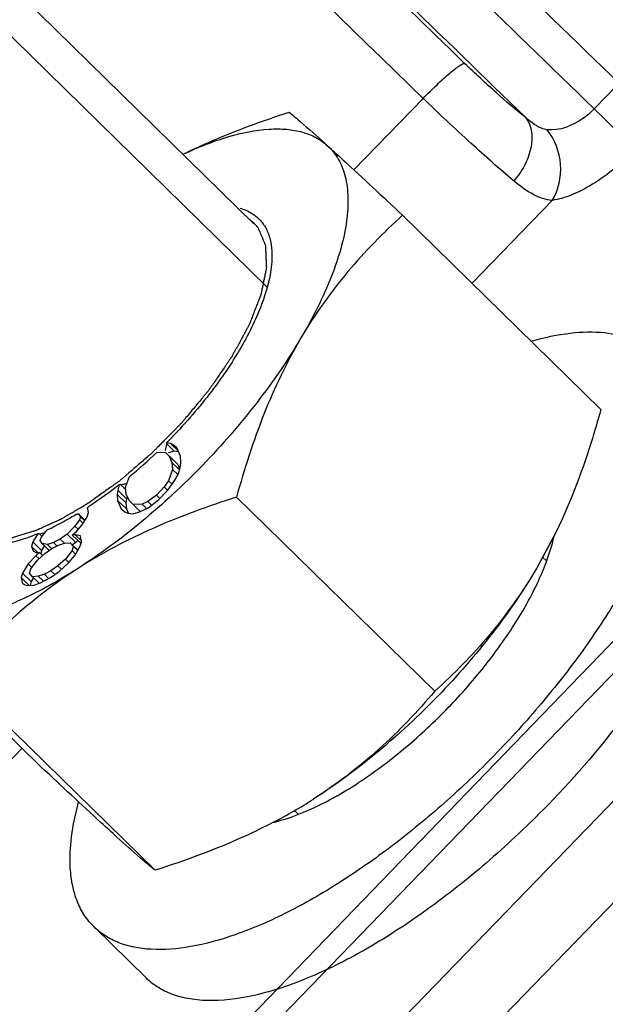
# Model space of a CAD drawing. Header units: millimetres. Extents: x 17 to 597, y 16 to 406.
# Tile 29 of 65: x 108 to 117, y 105 to 120. Entities that reach past the tile are written whole.
import ezdxf

# ---------------------------------------------------------------- set-up
doc = ezdxf.new("R2010")
doc.units = ezdxf.units.MM
doc.header["$LTSCALE"] = 32.67
doc.layers.get('0').update_dxf_attribs({"linetype": 'CONTINUOUS'})
for name, color, linetype in [('AXES', 7, 'CONTINUOUS'), ('ROUNDS', 7, 'CONTINUOUS'), ('SURFS', 7, 'CONTINUOUS')]:
    doc.layers.add(name, color=color, linetype=linetype)

msp = doc.modelspace()

# ---------------------------------------------------------------- linework, layer by layer
at = {"color": 7, "linetype": 'Continuous'}
for p, q in [((111.331474, 116.973156), (104.086633, 124.073902)), ((116.528602, 114.191702), (113.561843, 117.099455)), ((110.085108, 113.683124), (110.0262, 113.692061)), ((110.0262, 113.692061), (110.030235, 113.676232)), ((110.030235, 113.676232), (110.141914, 113.566774)), ((110.127722, 113.663844), (110.085108, 113.683124)), ((110.085108, 113.683124), (110.20467, 113.56594)), ((110.182322, 113.617116), (110.127722, 113.663844)), ((110.127722, 113.663844), (110.178929, 113.613655)), ((109.880587, 113.549571), (110.004547, 113.554385)), ((110.004547, 113.554385), (110.134595, 113.426924)), ((110.004547, 113.554385), (110.06514, 113.493934)), ((110.141914, 113.566774), (110.05003, 113.542271)), ((110.208733, 113.556637), (110.141914, 113.566774)), ((110.236259, 113.493602), (110.182322, 113.617116)), ((110.06514, 113.493934), (110.195188, 113.366473)), ((110.06514, 113.493934), (110.107091, 113.397868)), ((110.107091, 113.397868), (110.118414, 113.293633)), ((110.107091, 113.397868), (110.221111, 113.286115)), ((110.134595, 113.426924), (110.195188, 113.366473)), ((110.195188, 113.366473), (110.224502, 113.299344)), ((110.234933, 113.340029), (110.241589, 113.403091)), ((110.241589, 113.403091), (110.236259, 113.493602)), ((110.118414, 113.293633), (110.055831, 113.123724)), ((110.118414, 113.293633), (110.196792, 113.216814)), ((110.153708, 113.134503), (110.209634, 113.24135)), ((110.209634, 113.24135), (110.234933, 113.340029)), ((109.413306, 113.028985), (109.470985, 113.185582)), ((110.055831, 113.123724), (109.993912, 113.030601)), ((110.048512, 112.983874), (110.153708, 113.134503)), ((110.055831, 113.123724), (110.109467, 113.071155)), ((109.296787, 112.98259), (109.290131, 112.919527)), ((109.317134, 113.061957), (109.296787, 112.98259)), ((109.296787, 112.98259), (109.426835, 112.855129)), ((109.340454, 113.063265), (109.317134, 113.061957)), ((109.340454, 113.063265), (109.417819, 112.987438)), ((109.424629, 112.924751), (109.413306, 113.028985)), ((109.46658, 112.828684), (109.424629, 112.924751)), ((109.993912, 113.030601), (109.87673, 112.907419)), ((109.906695, 112.8388), (110.048512, 112.983874)), ((109.993912, 113.030601), (110.045119, 112.980412)), ((109.290131, 112.919527), (109.295461, 112.829016)), ((109.290131, 112.919527), (109.420179, 112.792066)), ((109.295461, 112.829016), (109.425508, 112.701555)), ((109.295461, 112.829016), (109.349397, 112.705502)), ((109.426835, 112.855129), (109.420179, 112.792066)), ((109.420179, 112.792066), (109.425508, 112.701555)), ((109.437265, 112.895814), (109.426835, 112.855129)), ((109.527172, 112.768233), (109.46658, 112.828684)), ((109.747562, 112.811684), (109.66167, 112.773457)), ((109.87673, 112.907419), (109.747562, 112.811684)), ((109.747562, 112.811684), (109.801769, 112.758555)), ((109.752891, 112.721174), (109.906695, 112.8388)), ((109.87673, 112.907419), (109.926316, 112.858819)), ((114.041373, 109.971442), (111.074614, 112.879195)), ((108.692356, 112.629981), (108.708208, 112.626792)), ((108.708208, 112.626792), (108.806945, 112.530018)), ((108.708208, 112.626792), (108.737643, 112.584975)), ((108.840594, 112.582207), (108.860168, 112.650056)), ((108.853179, 112.730416), (108.845925, 112.725723)), ((108.860168, 112.650056), (108.845925, 112.725723)), ((108.859729, 112.734666), (108.853179, 112.730416)), ((108.859787, 112.73515), (108.853212, 112.730678)), ((109.349397, 112.705502), (109.403997, 112.658775)), ((109.403997, 112.658775), (109.446611, 112.639495)), ((109.425508, 112.701555), (109.451649, 112.641695)), ((109.446611, 112.639495), (109.519853, 112.628383)), ((109.519853, 112.628383), (109.611737, 112.652887)), ((109.66167, 112.773457), (109.527172, 112.768233)), ((109.527172, 112.768233), (109.633914, 112.663615)), ((109.611737, 112.652887), (109.752891, 112.721174)), ((109.66167, 112.773457), (109.727532, 112.708905)), ((108.724593, 112.539743), (108.656008, 112.445862)), ((108.737643, 112.584975), (108.724593, 112.539743)), ((108.724593, 112.539743), (108.778899, 112.486517)), ((108.737643, 112.584975), (108.801822, 112.522072)), ((108.765483, 112.46571), (108.840594, 112.582207)), ((108.123799, 112.331753), (108.097956, 112.328432)), ((108.123799, 112.331753), (108.166494, 112.289907)), ((108.14952, 112.272588), (108.218105, 112.366469)), ((108.218105, 112.366469), (108.241868, 112.3907)), ((108.656008, 112.445862), (108.538412, 112.325949)), ((108.616858, 112.310165), (108.672393, 112.358813)), ((108.656008, 112.445862), (108.707881, 112.395021)), ((108.672393, 112.358813), (108.765483, 112.46571)), ((108.026995, 112.207508), (108.00742, 112.139659)), ((108.097956, 112.328432), (108.026995, 112.207508)), ((108.026995, 112.207508), (108.157043, 112.080046)), ((108.13647, 112.227356), (108.14952, 112.272588)), ((108.165906, 112.185539), (108.13647, 112.227356)), ((108.244351, 112.169755), (108.165906, 112.185539)), ((108.165906, 112.185539), (108.27187, 112.081682)), ((108.335847, 112.199204), (108.244351, 112.169755)), ((108.433867, 112.251268), (108.335847, 112.199204)), ((108.335847, 112.199204), (108.386534, 112.149525)), ((108.407767, 112.160803), (108.499263, 112.190252)), ((108.538412, 112.325949), (108.433867, 112.251268)), ((108.433867, 112.251268), (108.497724, 112.188682)), ((108.499263, 112.190252), (108.584233, 112.197084)), ((108.538412, 112.325949), (108.66846, 112.198487)), ((108.584233, 112.197084), (108.699881, 112.083736)), ((108.584233, 112.197084), (108.631649, 112.145667)), ((108.659343, 112.313581), (108.616858, 112.310165)), ((108.616858, 112.310165), (108.746906, 112.182704)), ((108.66846, 112.198487), (108.618913, 112.163094)), ((108.737789, 112.297797), (108.659343, 112.313581)), ((108.659343, 112.313581), (108.751892, 112.222873)), ((108.699027, 112.229657), (108.66846, 112.198487)), ((108.734599, 112.142899), (108.754174, 112.210748)), ((108.754174, 112.210748), (108.737789, 112.297797)), ((115.821558, 112.284203), (115.563758, 111.808347)), ((115.809648, 112.260175), (115.563758, 111.808347)), ((115.813581, 112.259273), (115.814025, 112.261207)), ((115.821797, 112.263977), (115.822255, 112.265925)), ((108.00742, 112.139659), (108.101159, 112.047784)), ((108.00742, 112.139659), (108.03033, 112.075226)), ((108.03033, 112.075226), (108.08427, 112.046426)), ((108.126756, 112.049842), (108.07122, 112.001194)), ((108.08427, 112.046426), (108.126756, 112.049842)), ((108.126756, 112.049842), (108.174657, 112.002894)), ((108.157043, 112.080046), (108.143573, 112.033359)), ((108.19958, 112.152534), (108.157043, 112.080046)), ((108.205201, 112.034058), (108.309747, 112.108739)), ((108.244351, 112.169755), (108.308208, 112.107169)), ((108.309747, 112.108739), (108.407767, 112.160803)), ((108.612074, 112.077819), (108.512459, 111.948306)), ((108.631649, 112.145667), (108.612074, 112.077819)), ((108.612074, 112.077819), (108.665615, 112.025343)), ((108.631649, 112.145667), (108.698039, 112.080598)), ((108.652964, 112.003786), (108.734599, 112.142899)), ((108.07122, 112.001194), (107.953625, 111.881281)), ((107.994516, 111.807248), (108.094131, 111.936761)), ((108.07122, 112.001194), (108.115116, 111.958172)), ((108.094131, 111.936761), (108.205201, 112.034058)), ((108.512459, 111.948306), (108.401388, 111.851009)), ((108.417774, 111.76396), (108.559874, 111.896889)), ((108.512459, 111.948306), (108.562346, 111.899411)), ((108.559874, 111.896889), (108.652964, 112.003786)), ((107.87199, 111.742167), (107.852415, 111.674319)), ((107.953625, 111.881281), (107.87199, 111.742167)), ((107.87199, 111.742167), (108.002038, 111.614706)), ((107.953625, 111.881281), (108.01149, 111.824567)), ((107.974941, 111.739399), (107.994516, 111.807248)), ((108.296843, 111.776328), (108.198822, 111.724263)), ((108.288723, 111.676263), (108.417774, 111.76396)), ((108.401388, 111.851009), (108.296843, 111.776328)), ((108.296843, 111.776328), (108.35381, 111.720493)), ((108.401388, 111.851009), (108.453261, 111.800167)), ((108.156244, 108.8328), (105.189484, 111.740553)), ((107.852415, 111.674319), (107.971965, 111.557146)), ((107.852415, 111.674319), (107.868801, 111.58727)), ((108.022356, 111.687983), (107.974941, 111.739399)), ((108.002038, 111.614706), (107.985328, 111.556787)), ((108.036757, 111.673869), (108.002038, 111.614706)), ((108.107327, 111.694815), (108.022356, 111.687983)), ((108.022356, 111.687983), (108.121527, 111.590784)), ((108.025692, 111.555702), (108.141692, 111.598166)), ((108.198822, 111.724263), (108.107327, 111.694815)), ((108.107327, 111.694815), (108.183357, 111.620297)), ((108.141692, 111.598166), (108.288723, 111.676263)), ((108.198822, 111.724263), (108.262181, 111.662165)), ((107.868801, 111.58727), (107.922741, 111.55847)), ((107.922741, 111.55847), (108.025692, 111.555702)), ((109.855194, 107.291991), (106.888434, 110.199744)), ((108.941571, 106.44414), (109.721859, 105.679372))]:
    msp.add_line(p, q, dxfattribs=at)
at = {"color": 2, "linetype": 'Continuous'}
for p, q in [((105.756268, 121.683877), (111.53213, 116.022893)), ((115.657136, 111.97993), (115.712827, 111.925347)), ((111.939294, 108.190897), (112.001838, 108.129597))]:
    msp.add_line(p, q, dxfattribs=at)
at = {"color": 7, "linetype": 'Continuous'}
for centre, radius, start, end in [((104.465242, 114.633479), 5.646722, 349.2366415, 350.2399342), ((104.535618, 119.15189), 7.74304, 309.5977632, 313.6533351), ((106.76088, 123.196266), 10.45619, 284.2825021, 284.6221139), ((106.881892, 122.731678), 9.976101, 284.6231975, 284.8282954), ((104.671776, 130.056859), 18.058124, 281.0205917, 281.2810886), ((106.540873, 116.101289), 4.081894, 294.6274969, 296.6691518), ((113.416227, 112.830113), 2.471291, 346.8031797, 347.1476086), ((113.449074, 112.822606), 2.437597, 347.1478978, 347.3664187), ((108.010043, 114.952779), 7.827375, 297.5285813, 302.5986922), ((111.051734, 110.391051), 2.449487, 283.6090348, 284.4563569)]:
    msp.add_arc(centre, radius, start, end, dxfattribs=at)
for points, knots in [([(112.122916, 81.542904), (112.039747, 81.651505), (111.80929, 81.913904), (111.376042, 82.383648), (110.775503, 83.012644), (110.010114, 83.800446), (109.084988, 84.740475), (107.559678, 86.276293), (105.325029, 88.501857), (102.307963, 91.479351), (98.92938, 94.789653), (95.311516, 98.3129), (91.585328, 101.92142), (87.885783, 105.484489), (84.878292, 108.364304), (82.585609, 110.548503), (80.98968, 112.063286), (79.496508, 113.47462), (78.11963, 114.769726), (76.871521, 115.936909), (75.763417, 116.965687), (74.931161, 117.731182), (74.342253, 118.267286), (73.961464, 118.611108), (73.621931, 118.914573), (73.3242, 119.177207), (73.06851, 119.398784), (72.854519, 119.579667), (72.68, 119.721439), (72.55543, 119.816274), (72.464174, 119.877231), (72.375451, 119.927125), (72.249934, 119.965972), (72.072011, 119.954671), (71.957402, 119.887709), (71.906734, 119.835323)], [0, 0, 0, 0, 0.007357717, 0.018762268, 0.034382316, 0.054128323, 0.077844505, 0.105323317, 0.170556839, 0.247484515, 0.333326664, 0.42497646, 0.519114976, 0.61233257, 0.701253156, 0.743086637, 0.782657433, 0.819607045, 0.85360115, 0.884331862, 0.911522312, 0.934931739, 0.94515381, 0.954358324, 0.962527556, 0.9696481, 0.975712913, 0.98072623, 0.984718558, 0.987807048, 0.989142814, 0.990618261, 0.993275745, 0.996079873, 1, 1, 1, 1]), ([(110.271555, 118.012652), (110.397879, 118.074932), (110.915656, 118.314984), (111.45335, 118.510208), (111.862892, 118.640263)], [0, 0, 0, 0, 0.246858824, 1, 1, 1, 1]), ([(111.862892, 118.640263), (111.936738, 118.58183), (112.128658, 118.417847), (112.316443, 118.249334), (112.433597, 118.143084)], [0, 0, 0, 0, 0.373199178, 1, 1, 1, 1]), ([(110.276312, 118.012449), (110.496845, 118.116789), (110.914627, 118.284258), (111.444858, 118.394394), (111.818252, 118.393385), (112.056633, 118.352687), (112.264572, 118.271563), (112.382475, 118.189448), (112.433597, 118.143084)], [0, 0, 0, 0, 0.321859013, 0.591745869, 0.707770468, 0.812689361, 0.908951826, 1, 1, 1, 1]), ([(112.433597, 118.143084), (112.498066, 118.084617), (112.612271, 117.940761), (112.715414, 117.671919), (112.753718, 117.355357), (112.718445, 116.846119), (112.500443, 116.122152), (112.214336, 115.559278), (112.039458, 115.26255)], [0, 0, 0, 0, 0.08427053, 0.174407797, 0.275473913, 0.390612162, 0.666504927, 1, 1, 1, 1]), ([(112.433597, 118.143084), (112.512027, 118.071955), (112.890168, 117.726308), (113.264927, 117.376987), (113.561843, 117.099455)], [0, 0, 0, 0, 0.206673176, 1, 1, 1, 1]), ([(111.128789, 117.20434), (111.15624, 117.196836), (111.258791, 117.162928), (111.353385, 117.103127), (111.409777, 117.047011)], [0, 0, 0, 0, 0.263469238, 1, 1, 1, 1]), ([(113.561843, 117.099455), (113.271554, 116.836079), (112.710203, 116.265743), (112.245417, 115.612016), (112.039458, 115.26255)], [0, 0, 0, 0, 0.491424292, 1, 1, 1, 1]), ([(111.409777, 117.047011), (111.447872, 117.009101), (111.51544, 116.918914), (111.605088, 116.688764), (111.609998, 116.491886), (111.597419, 116.358654)], [0, 0, 0, 0, 0.219572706, 0.453247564, 1, 1, 1, 1]), ([(111.597419, 116.358654), (111.578208, 116.155182), (111.453688, 115.710051), (111.118544, 115.045013), (110.63548, 114.35106), (110.241322, 113.908027), (110.0262, 113.692061)], [0, 0, 0, 0, 0.195132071, 0.4352351, 0.70896193, 1, 1, 1, 1]), ([(115.490119, 115.214638), (115.681123, 115.269492), (116.043566, 115.348691), (116.562505, 115.364664), (116.943247, 115.276431), (117.190508, 115.143905), (117.294499, 115.059978), (117.341194, 115.01421)], [0, 0, 0, 0, 0.306539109, 0.569420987, 0.795331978, 0.899141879, 1, 1, 1, 1]), ([(112.039458, 115.26255), (111.841746, 114.927077), (111.384323, 114.26368), (110.582979, 113.342567), (109.685869, 112.508282), (109.03425, 112.024876), (108.702754, 111.812695)], [0, 0, 0, 0, 0.241517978, 0.498253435, 0.755885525, 1, 1, 1, 1]), ([(112.039458, 115.26255), (111.824965, 114.898604), (111.453862, 114.119364), (111.190794, 113.299958), (111.074614, 112.879195)], [0, 0, 0, 0, 0.491817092, 1, 1, 1, 1]), ([(117.695865, 114.134124), (117.707767, 113.936487), (117.673183, 113.50245), (117.492081, 112.825556), (117.183816, 112.087435), (116.756804, 111.309275), (116.223227, 110.513335), (115.598624, 109.723232), (114.90146, 108.962469), (114.152472, 108.25374), (113.374005, 107.618124), (112.589215, 107.074399), (111.821364, 106.638406), (111.092428, 106.322515), (110.423073, 106.135494), (109.906706, 106.090151), (109.546185, 106.133285), (109.313661, 106.199745), (109.109577, 106.301589), (108.993178, 106.393572), (108.941575, 106.44415)], [0, 0, 0, 0, 0.045964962, 0.100085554, 0.162145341, 0.231201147, 0.305842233, 0.38434622, 0.464798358, 0.545192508, 0.623525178, 0.697889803, 0.766578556, 0.8282023, 0.881853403, 0.92736315, 0.947369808, 0.965855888, 0.983225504, 1, 1, 1, 1]), ([(116.528602, 114.191702), (116.482675, 114.025372), (116.29125, 113.374472), (116.047003, 112.737291), (115.821586, 112.284179)], [0, 0, 0, 0, 0.254264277, 1, 1, 1, 1]), ([(118.476152, 113.369355), (118.486477, 113.197916), (118.463415, 112.825276), (118.327749, 112.24333), (118.092378, 111.610144), (117.762351, 110.939688), (117.344919, 110.246604), (116.673807, 109.298913), (116.086759, 108.626083), (115.663903, 108.197171)], [0, 0, 0, 0, 0.085605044, 0.184619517, 0.296966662, 0.421548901, 0.556581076, 0.699794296, 1, 1, 1, 1]), ([(109.317134, 113.061957), (109.279356, 113.032447), (109.130414, 112.918526), (108.97676, 112.810723), (108.859729, 112.734666)], [0, 0, 0, 0, 0.255652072, 1, 1, 1, 1]), ([(111.074614, 112.879195), (110.654447, 112.745766), (109.836469, 112.448216), (109.063156, 112.043377), (108.702754, 111.812695)], [0, 0, 0, 0, 0.507446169, 1, 1, 1, 1]), ([(108.692356, 112.629981), (108.665602, 112.613907), (108.560804, 112.552188), (108.453786, 112.494209), (108.372982, 112.453655)], [0, 0, 0, 0, 0.25663006, 1, 1, 1, 1]), ([(108.097956, 112.328432), (108.043872, 112.306435), (107.844114, 112.231252), (107.635137, 112.177157), (107.480951, 112.159623)], [0, 0, 0, 0, 0.273384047, 1, 1, 1, 1]), ([(111.66323, 108.01912), (111.868624, 108.07206), (112.300478, 108.241239), (112.938352, 108.610498), (113.589415, 109.09872), (114.216148, 109.678499), (114.782877, 110.316934), (115.25744, 110.977691), (115.613235, 111.622695), (115.773252, 112.05769), (115.821797, 112.263977)], [0, 0, 0, 0, 0.10357637, 0.224864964, 0.359096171, 0.500110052, 0.641108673, 0.775294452, 0.896513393, 1, 1, 1, 1]), ([(108.702754, 111.812695), (108.355553, 111.590461), (107.707981, 111.093991), (107.147106, 110.503916), (106.888434, 110.199744)], [0, 0, 0, 0, 0.507975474, 1, 1, 1, 1]), ([(108.702754, 111.812695), (108.658492, 111.784364), (108.485, 111.675627), (108.307303, 111.573546), (108.172848, 111.502233)], [0, 0, 0, 0, 0.256669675, 1, 1, 1, 1]), ([(115.563758, 111.808347), (115.366045, 111.472874), (114.908623, 110.809476), (114.107278, 109.888363), (113.210168, 109.054078), (112.558549, 108.570672), (112.227053, 108.358491)], [0, 0, 0, 0, 0.241517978, 0.498253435, 0.755885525, 1, 1, 1, 1]), ([(115.563758, 111.808347), (115.357798, 111.458881), (114.893012, 110.805154), (114.331661, 110.234818), (114.041373, 109.971442)], [0, 0, 0, 0, 0.508575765, 1, 1, 1, 1]), ([(108.172848, 111.502233), (107.927159, 111.371925), (107.461181, 111.159769), (106.865813, 111.005962), (106.445151, 110.987665), (106.178173, 111.021948), (105.946339, 111.104269), (105.81592, 111.192831), (105.760189, 111.243374)], [0, 0, 0, 0, 0.326012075, 0.59821768, 0.714088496, 0.817767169, 0.911804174, 1, 1, 1, 1]), ([(112.962978, 90.408303), (111.683653, 91.707411), (108.678932, 94.702099), (103.691025, 99.606013), (97.985101, 105.156055), (93.995464, 109.001371), (91.982721, 110.931068)], [0, 0, 0, 0, 0.186369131, 0.433612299, 0.714985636, 1, 1, 1, 1]), ([(114.041373, 109.971442), (113.782702, 109.66727), (113.221827, 109.077195), (112.574255, 108.580725), (112.227053, 108.358491)], [0, 0, 0, 0, 0.492024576, 1, 1, 1, 1]), ([(109.284489, 107.78917), (109.206059, 107.860299), (108.827918, 108.205946), (108.453159, 108.555268), (108.156244, 108.8328)], [0, 0, 0, 0, 0.206673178, 1, 1, 1, 1]), ([(108.586904, 107.324236), (108.577552, 107.479532), (108.594561, 107.81478), (108.663606, 108.142068), (108.710163, 108.313745)], [0, 0, 0, 0, 0.466561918, 1, 1, 1, 1]), ([(115.663903, 108.197171), (115.391133, 107.920496), (114.832492, 107.397292), (113.956667, 106.703178), (113.080499, 106.129782), (112.236007, 105.697789), (111.453858, 105.422402), (110.846044, 105.326871), (110.421017, 105.350964), (110.149564, 105.413046), (109.913098, 105.520164), (109.779902, 105.622495), (109.721862, 105.679381)], [0, 0, 0, 0, 0.168860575, 0.332224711, 0.485120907, 0.623257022, 0.74345945, 0.844345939, 0.888001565, 0.927789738, 0.964679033, 1, 1, 1, 1]), ([(111.627785, 108.011616), (111.488459, 107.938788), (110.914534, 107.659028), (110.313617, 107.437569), (109.855194, 107.291991)], [0, 0, 0, 0, 0.246339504, 1, 1, 1, 1]), ([(109.855194, 107.291991), (109.781348, 107.350424), (109.589428, 107.514408), (109.401643, 107.682921), (109.284489, 107.78917)], [0, 0, 0, 0, 0.373199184, 1, 1, 1, 1]), ([(108.941575, 106.44415), (108.88848, 106.49619), (108.791683, 106.614506), (108.684206, 106.823878), (108.61372, 107.063876), (108.592278, 107.235008), (108.586904, 107.324236)], [0, 0, 0, 0, 0.23000734, 0.468633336, 0.723450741, 1, 1, 1, 1])]:
    msp.add_open_spline(points, degree=3, knots=knots, dxfattribs=at)
at = {"color": 9, "linetype": 'Continuous'}
for points, knots in [([(112.091899, 81.023332), (112.059093, 81.06617), (111.977004, 81.165378), (111.752924, 81.421063), (111.359908, 81.845191), (110.757019, 82.477581), (109.984967, 83.27196), (109.050897, 84.221257), (107.509625, 85.7732), (105.250891, 88.022923), (102.200546, 91.033434), (98.783713, 94.381428), (95.12366, 97.945999), (91.352424, 101.598418), (87.606116, 105.206839), (84.559104, 108.12481), (82.234868, 110.339368), (80.615719, 111.876434), (79.099873, 113.30947), (77.701049, 114.625526), (76.431916, 115.812721), (75.303966, 116.860333), (74.456057, 117.640644), (73.855522, 118.187741), (73.466874, 118.538987), (73.120255, 118.849157), (72.816451, 119.11757), (72.556197, 119.343626), (72.340014, 119.526915), (72.168719, 119.667), (72.052906, 119.755925), (71.983079, 119.804361), (71.94713, 119.825428), (71.924923, 119.836605), (71.909637, 119.838327), (71.906733, 119.835323)], [0, 0, 0, 0, 0.00289633, 0.006908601, 0.018249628, 0.033929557, 0.053809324, 0.077710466, 0.105417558, 0.171216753, 0.248834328, 0.33547003, 0.427997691, 0.523078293, 0.617280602, 0.70720511, 0.749539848, 0.789606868, 0.827043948, 0.861512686, 0.89270158, 0.92032888, 0.944145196, 0.954555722, 0.963935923, 0.972264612, 0.979523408, 0.985696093, 0.990769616, 0.994733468, 0.997581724, 0.998587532, 0.999316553, 0.999775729, 1, 1, 1, 1]), ([(109.86743, 78.723429), (109.834623, 78.766267), (109.752535, 78.865475), (109.528455, 79.121159), (109.135439, 79.545287), (108.532549, 80.177677), (107.760498, 80.972057), (106.826427, 81.921354), (105.285156, 83.473296), (103.026422, 85.723019), (99.976076, 88.733531), (96.559243, 92.081524), (92.899191, 95.646096), (89.127955, 99.298514), (85.381647, 102.906936), (82.334635, 105.824907), (80.010399, 108.039465), (78.391249, 109.57653), (76.875404, 111.009567), (75.47658, 112.325623), (74.207447, 113.512817), (73.079497, 114.56043), (72.231588, 115.34074), (71.631053, 115.887837), (71.242404, 116.239083), (70.895786, 116.549254), (70.591981, 116.817666), (70.331728, 117.043722), (70.115544, 117.227012), (69.944249, 117.367096), (69.828437, 117.456021), (69.75861, 117.504457), (69.72266, 117.525525), (69.700453, 117.536701), (69.685167, 117.538424), (69.682264, 117.53542)], [0, 0, 0, 0, 0.00289633, 0.006908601, 0.018249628, 0.033929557, 0.053809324, 0.077710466, 0.105417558, 0.171216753, 0.248834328, 0.33547003, 0.427997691, 0.523078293, 0.617280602, 0.70720511, 0.749539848, 0.789606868, 0.827043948, 0.861512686, 0.89270158, 0.92032888, 0.944145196, 0.954555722, 0.963935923, 0.972264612, 0.979523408, 0.985696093, 0.990769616, 0.994733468, 0.997581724, 0.998587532, 0.999316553, 0.999775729, 1, 1, 1, 1]), ([(109.302816, 78.712309), (109.228606, 78.809212), (109.016503, 79.050579), (108.613761, 79.488464), (108.047786, 80.08226), (107.324797, 80.827738), (106.450018, 81.717937), (105.005873, 83.174053), (102.886189, 85.287718), (100.017206, 88.122322), (96.791571, 91.286323), (93.319082, 94.671929), (89.71791, 98.163776), (86.110675, 101.642945), (82.620239, 104.990981), (79.365491, 108.093909), (76.849513, 110.475201), (75.036193, 112.178534), (73.855903, 113.280664), (72.809441, 114.250679), (71.905736, 115.080297), (71.152671, 115.762687), (70.556549, 116.291834), (70.159313, 116.633881), (69.9222, 116.825735), (69.831262, 116.894685), (69.792288, 116.921586)], [0, 0, 0, 0, 0.006660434, 0.01751355, 0.032474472, 0.05141827, 0.074184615, 0.100580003, 0.163329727, 0.23753298, 0.320664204, 0.409893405, 0.502182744, 0.594390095, 0.683376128, 0.766111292, 0.839779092, 0.872414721, 0.9018723, 0.927900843, 0.950278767, 0.968815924, 0.983355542, 0.993776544, 0.997415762, 1, 1, 1, 1]), ([(114.418891, 88.35668), (113.935827, 88.863032), (112.772266, 90.053093), (110.755558, 92.079846), (108.242012, 94.57576), (104.176335, 98.579214), (98.62721, 103.987682), (94.045529, 108.407347), (91.708537, 110.648238)], [0, 0, 0, 0, 0.065971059, 0.156890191, 0.269531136, 0.399892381, 0.694779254, 1, 1, 1, 1]), ([(113.512355, 87.396496), (113.03049, 87.901821), (111.868587, 89.09041), (109.853392, 91.115866), (107.339519, 93.612247), (103.270555, 97.619081), (97.715254, 103.033648), (93.128035, 107.458668), (90.788011, 109.702454)], [0, 0, 0, 0, 0.065781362, 0.156582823, 0.269174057, 0.399544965, 0.694576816, 1, 1, 1, 1]), ([(113.215686, 87.146573), (112.755439, 87.632477), (111.628356, 88.788478), (109.654654, 90.775303), (107.161706, 93.252813), (104.241819, 96.129632), (101.00241, 99.299075), (96.40324, 103.771955), (92.8866, 107.164129), (90.528484, 109.425063)], [0, 0, 0, 0, 0.063142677, 0.152310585, 0.264216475, 0.39472933, 0.539029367, 0.691786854, 1, 1, 1, 1]), ([(90.041334, 108.625887), (92.400428, 106.365595), (95.911779, 102.978528), (100.482229, 98.529903), (103.646633, 95.428941), (106.420516, 92.688354), (108.426499, 90.685235), (109.742305, 89.352345), (110.488621, 88.58669), (111.059774, 87.988802), (111.378629, 87.644566), (111.505938, 87.500193)], [0, 0, 0, 0, 0.325421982, 0.485936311, 0.635279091, 0.766718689, 0.874331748, 0.917640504, 0.9532725, 0.980827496, 1, 1, 1, 1]), ([(89.902917, 107.706264), (92.004584, 105.691493), (96.120731, 101.7211), (101.098396, 96.868781), (104.727799, 93.292898), (106.944836, 91.089342), (108.694941, 89.327097), (109.692007, 88.303916), (110.097557, 87.87507)], [0, 0, 0, 0, 0.308575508, 0.606141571, 0.736763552, 0.848590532, 0.937441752, 1, 1, 1, 1]), ([(88.184062, 106.202694), (90.339891, 104.136579), (93.555001, 101.035798), (97.756481, 96.949394), (100.706642, 94.062154), (103.348278, 91.457897), (105.577916, 89.239794), (107.307169, 87.494841), (108.278733, 86.494406), (108.664493, 86.082073)], [0, 0, 0, 0, 0.312000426, 0.466709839, 0.612392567, 0.743309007, 0.85430216, 0.941001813, 1, 1, 1, 1])]:
    msp.add_open_spline(points, degree=3, knots=knots, dxfattribs=at)
at = {"color": 2, "linetype": 'Continuous'}
for points, knots in [([(111.39636, 116.909644), (111.407884, 116.882833), (111.42517, 116.842618), (111.448216, 116.788995), (111.462624, 116.755485), (111.474142, 116.728669), (111.482803, 116.708577), (111.491377, 116.688408), (111.498795, 116.67184), (111.503452, 116.659774), (111.506949, 116.653611), (111.507217, 116.646926), (111.507515, 116.640269), (111.507902, 116.631382), (111.508585, 116.615835), (111.509557, 116.593623), (111.511114, 116.558085), (111.51306, 116.513662), (111.515397, 116.460356), (111.517725, 116.407043), (111.519499, 116.367077), (111.520637, 116.340405), (111.521178, 116.329332), (111.521455, 116.32038), (111.522301, 116.311771), (111.519289, 116.298548), (111.516203, 116.282999), (111.511905, 116.262156), (111.506594, 116.236141), (111.500195, 116.204906), (111.491672, 116.163265), (111.481014, 116.111211), (111.470359, 116.059159), (111.461833, 116.017516), (111.455445, 115.986288), (111.450099, 115.960251), (111.445872, 115.939451), (111.442565, 115.923771), (111.440247, 115.910959), (111.435153, 115.898819), (111.430626, 115.887009), (111.424773, 115.872133), (111.410885, 115.836524), (111.389986, 115.783072), (111.36216, 115.711826), (111.334317, 115.640572), (111.31114, 115.581201), (111.292547, 115.533689), (111.281042, 115.504027), (111.271572, 115.480224), (111.263077, 115.456686), (111.245469, 115.425366), (111.225246, 115.388028), (111.197966, 115.338158), (111.163974, 115.275851), (111.123135, 115.201068), (111.089118, 115.138753), (111.061892, 115.088899), (111.0415, 115.051514), (111.024422, 115.02034), (111.012632, 114.998558), (111.005639, 114.986049), (111.001114, 114.976842), (110.993838, 114.966968), (110.985097, 114.954036), (110.969352, 114.931296), (110.947092, 114.898867), (110.920282, 114.859928), (110.884569, 114.808018), (110.839914, 114.743128), (110.786343, 114.66526), (110.741669, 114.600374), (110.705997, 114.548456), (110.679061, 114.509542), (110.657194, 114.477035), (110.635412, 114.451619), (110.614378, 114.4261), (110.58783, 114.394236), (110.545498, 114.343235), (110.492528, 114.279493), (110.429006, 114.202982), (110.365406, 114.126539), (110.31263, 114.062629), (110.27525, 114.018298), (110.254571, 113.992331), (110.231334, 113.968749), (110.202329, 113.939233), (110.155898, 113.892028), (110.097867, 113.833014), (110.028226, 113.762202), (109.958587, 113.691388), (109.900551, 113.632379), (109.854129, 113.585165), (109.825102, 113.555671), (109.80191, 113.532043), (109.776333, 113.510974), (109.732683, 113.47291), (109.669746, 113.419158), (109.594471, 113.354386), (109.519128, 113.289692), (109.45636, 113.235745), (109.406138, 113.192632), (109.374759, 113.165594), (109.349633, 113.144174), (109.324591, 113.121984), (109.292695, 113.099762), (109.254496, 113.072381), (109.203538, 113.036122), (109.13985, 112.990714), (109.063421, 112.93626), (108.961516, 112.863641), (108.885087, 112.809181), (108.834134, 112.772873)], [0, 0, 0, 0, 0.03125, 0.046875, 0.0625, 0.0703125, 0.078125, 0.0859375, 0.09375, 0.09765625, 0.099609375, 0.1015625, 0.103515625, 0.10546875, 0.109375, 0.1171875, 0.125, 0.140625, 0.15625, 0.171875, 0.1875, 0.19140625, 0.1953125, 0.197265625, 0.19921875, 0.203125, 0.20703125, 0.2109375, 0.21875, 0.2265625, 0.234375, 0.25, 0.265625, 0.2734375, 0.28125, 0.2890625, 0.29296875, 0.296875, 0.30078125, 0.302734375, 0.3046875, 0.30859375, 0.3125, 0.328125, 0.34375, 0.359375, 0.375, 0.3828125, 0.390625, 0.39453125, 0.3984375, 0.40625, 0.4140625, 0.421875, 0.4375, 0.453125, 0.46875, 0.4765625, 0.484375, 0.4921875, 0.49609375, 0.498046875, 0.5, 0.501953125, 0.50390625, 0.5078125, 0.515625, 0.5234375, 0.53125, 0.546875, 0.5625, 0.578125, 0.5859375, 0.59375, 0.6015625, 0.60546875, 0.609375, 0.6171875, 0.625, 0.640625, 0.65625, 0.671875, 0.6875, 0.6953125, 0.69921875, 0.703125, 0.7109375, 0.71875, 0.734375, 0.75, 0.765625, 0.78125, 0.7890625, 0.796875, 0.80078125, 0.8046875, 0.8125, 0.828125, 0.84375, 0.859375, 0.875, 0.8828125, 0.890625, 0.89453125, 0.8984375, 0.90625, 0.9140625, 0.921875, 0.9375, 0.953125, 0.96875, 1, 1, 1, 1]), ([(111.268732, 117.035304), (111.274393, 117.031199), (111.285677, 117.022956), (111.299369, 117.012176), (111.30993, 117.003212), (111.31651, 116.997426), (111.320927, 116.993504), (111.323691, 116.991004), (111.329132, 116.985814), (111.333328, 116.981864), (111.336794, 116.978584)], [0, 0, 0, 0, 0.25, 0.5, 0.625, 0.75, 0.8125, 0.84375, 0.875, 1, 1, 1, 1]), ([(111.336794, 116.978584), (111.341681, 116.973671), (111.349023, 116.966235), (111.357225, 116.957466), (111.361969, 116.952121), (111.365088, 116.948769), (111.369933, 116.942958), (111.374401, 116.937719), (111.378653, 116.932649), (111.381681, 116.92877), (111.384885, 116.924835), (111.389854, 116.918297), (111.393785, 116.913061), (111.39636, 116.909644)], [0, 0, 0, 0, 0.25, 0.375, 0.4375, 0.5, 0.5625, 0.625, 0.6875, 0.75, 0.8125, 0.875, 1, 1, 1, 1]), ([(108.834134, 112.772873), (108.785232, 112.744513), (108.71188, 112.701977), (108.614076, 112.645249), (108.552953, 112.609822), (108.504043, 112.581417), (108.4735, 112.563809), (108.452068, 112.551193), (108.439903, 112.544438), (108.428047, 112.539396), (108.413122, 112.532507), (108.3893, 112.521812), (108.359503, 112.508331), (108.311838, 112.486826), (108.252252, 112.459919), (108.192673, 112.43303), (108.144998, 112.411497), (108.115227, 112.398085), (108.091352, 112.387249), (108.076561, 112.380719), (108.064428, 112.37494), (108.056152, 112.372127), (108.048106, 112.36974), (108.031895, 112.364748), (108.007628, 112.357351), (107.975245, 112.347436), (107.942869, 112.337535), (107.899698, 112.32433), (107.856527, 112.311122), (107.81336, 112.297924), (107.780973, 112.288), (107.754021, 112.27981), (107.735081, 112.27392), (107.724374, 112.270799), (107.716016, 112.26777), (107.708912, 112.26737), (107.699002, 112.26592), (107.681863, 112.263808), (107.657272, 112.260569), (107.627809, 112.256778), (107.588509, 112.251689), (107.549213, 112.24661), (107.509915, 112.241526), (107.480445, 112.237718), (107.450961, 112.233891), (107.428889, 112.231075), (107.41411, 112.229114), (107.408048, 112.228421), (107.402974, 112.227577), (107.398722, 112.227793), (107.391661, 112.228664), (107.381376, 112.22965), (107.36503, 112.231373), (107.34456, 112.233477), (107.31183, 112.236871), (107.270909, 112.241103), (107.229993, 112.245341), (107.197254, 112.248724), (107.176805, 112.250856), (107.160418, 112.252521), (107.150238, 112.253654), (107.142988, 112.254262), (107.139039, 112.254899), (107.135826, 112.25662), (107.131558, 112.258401), (107.121523, 112.262981), (107.106382, 112.269723), (107.086244, 112.278785), (107.066093, 112.287827), (107.039229, 112.299891), (106.992216, 112.320998), (106.951919, 112.339092), (106.925054, 112.351154)], [0, 0, 0, 0, 0.0625, 0.09375, 0.125, 0.140625, 0.15625, 0.1640625, 0.16796875, 0.171875, 0.1796875, 0.1875, 0.203125, 0.21875, 0.25, 0.28125, 0.296875, 0.3125, 0.3203125, 0.328125, 0.33203125, 0.3359375, 0.33984375, 0.34375, 0.359375, 0.375, 0.390625, 0.40625, 0.4375, 0.453125, 0.46875, 0.484375, 0.4921875, 0.49609375, 0.5, 0.50390625, 0.5078125, 0.515625, 0.53125, 0.546875, 0.5625, 0.59375, 0.609375, 0.625, 0.640625, 0.65625, 0.66015625, 0.6640625, 0.666015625, 0.66796875, 0.671875, 0.6796875, 0.6875, 0.703125, 0.71875, 0.75, 0.78125, 0.796875, 0.8125, 0.8203125, 0.828125, 0.83203125, 0.833984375, 0.8359375, 0.83984375, 0.84375, 0.859375, 0.875, 0.890625, 0.90625, 0.9375, 1, 1, 1, 1])]:
    msp.add_open_spline(points, degree=3, knots=knots, dxfattribs=at)
at = {"layer": 'AXES', "color": 9, "linetype": 'Continuous'}
for p, q in [((116.800404, 119.075251), (116.429285, 118.691548)), ((112.832957, 117.777018), (113.869715, 118.848933)), ((114.600336, 116.081616), (115.800367, 117.322342))]:
    msp.add_line(p, q, dxfattribs=at)
for points, knots in [([(116.800404, 119.075251), (115.483126, 120.355832), (112.851448, 122.906571), (108.954756, 126.661953), (105.220087, 130.239698), (101.794114, 133.499599), (98.811288, 136.313788), (96.655011, 138.32527), (95.235771, 139.628461), (94.430949, 140.357129), (93.809658, 140.906744), (93.454817, 141.20974), (93.307375, 141.328112)], [0, 0, 0, 0, 0.170306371, 0.339747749, 0.501677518, 0.649744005, 0.778140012, 0.881831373, 0.923101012, 0.95675717, 0.982472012, 1, 1, 1, 1]), ([(92.936257, 140.944409), (93.083699, 140.826037), (93.43854, 140.523041), (94.059831, 139.973426), (94.864653, 139.244758), (96.283893, 137.941567), (98.44017, 135.930084), (101.422996, 133.115896), (104.848969, 129.855995), (108.583638, 126.27825), (112.48033, 122.522867), (115.112008, 119.972129), (116.429285, 118.691548)], [0, 0, 0, 0, 0.017527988, 0.04324283, 0.076898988, 0.118168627, 0.221859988, 0.350255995, 0.498322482, 0.660252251, 0.829693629, 1, 1, 1, 1]), ([(115.403509, 118.562204), (114.150328, 119.779763), (111.650203, 122.201813), (107.9512, 125.765399), (104.409297, 129.157661), (101.15687, 132.252074), (98.315406, 134.93314), (96.251743, 136.858994), (94.882732, 138.117643), (94.095009, 138.832321), (93.476442, 139.381979), (93.118702, 139.689827), (92.967761, 139.813596)], [0, 0, 0, 0, 0.169607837, 0.337897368, 0.498586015, 0.645675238, 0.773674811, 0.877808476, 0.919673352, 0.954194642, 0.981051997, 1, 1, 1, 1]), ([(93.489203, 139.264557), (93.651227, 139.127176), (94.024253, 138.80128), (94.964333, 137.958648), (96.483226, 136.561599), (98.681102, 134.509323), (101.326926, 132.012111), (104.332654, 129.153225), (108.767914, 124.907531), (112.179377, 121.614407), (114.488811, 119.373493)], [0, 0, 0, 0, 0.022031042, 0.051367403, 0.13092924, 0.236050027, 0.36323385, 0.508247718, 0.666263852, 1, 1, 1, 1]), ([(113.869715, 118.848933), (111.623612, 121.028395), (108.305701, 124.231212), (103.992068, 128.360478), (101.068766, 131.140966), (98.495497, 133.569697), (96.357893, 135.565694), (94.880652, 136.924432), (93.966351, 137.743957), (93.603556, 138.060916), (93.445974, 138.19453)], [0, 0, 0, 0, 0.333736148, 0.491752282, 0.63676615, 0.763949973, 0.86907076, 0.948632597, 0.977968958, 1, 1, 1, 1]), ([(113.869715, 118.848933), (113.937102, 118.918606), (114.037426, 119.018444), (114.170302, 119.141888), (114.259204, 119.220156), (114.336983, 119.283891), (114.401352, 119.331796), (114.449198, 119.360967), (114.477876, 119.373724), (114.488811, 119.373493)], [0, 0, 0, 0, 0.356227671, 0.519920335, 0.666579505, 0.791267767, 0.889956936, 0.95980636, 1, 1, 1, 1]), ([(115.403509, 118.562204), (115.253885, 118.680215), (114.943372, 118.944763), (114.644622, 119.222305), (114.488811, 119.373493)], [0, 0, 0, 0, 0.467444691, 1, 1, 1, 1]), ([(115.228568, 117.611923), (115.009017, 117.795834), (114.550074, 118.201927), (114.10383, 118.621764), (113.869715, 118.848933)], [0, 0, 0, 0, 0.467505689, 1, 1, 1, 1]), ([(116.429285, 118.691548), (116.3774, 118.637906), (116.181165, 118.468251), (115.910431, 118.3608), (115.724901, 118.379811)], [0, 0, 0, 0, 0.285795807, 1, 1, 1, 1]), ([(117.056356, 118.094324), (116.968728, 118.173796), (116.759576, 118.372806), (116.551439, 118.572797), (116.429285, 118.691548)], [0, 0, 0, 0, 0.409819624, 1, 1, 1, 1]), ([(115.228568, 117.611923), (115.294381, 117.687218), (115.404756, 117.849249), (115.49913, 118.111599), (115.510109, 118.361704), (115.448495, 118.508816), (115.403509, 118.562204)], [0, 0, 0, 0, 0.289541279, 0.560927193, 0.797865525, 1, 1, 1, 1]), ([(115.724901, 118.379811), (115.667766, 118.385691), (115.55053, 118.440691), (115.454073, 118.518306), (115.403509, 118.562204)], [0, 0, 0, 0, 0.46171786, 1, 1, 1, 1]), ([(115.800367, 117.322342), (115.897713, 117.477445), (115.979133, 117.865447), (115.842316, 118.234979), (115.724903, 118.379808)], [0, 0, 0, 0, 0.495505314, 1, 1, 1, 1]), ([(117.056356, 118.094324), (116.861196, 117.892553), (116.550129, 117.631372), (116.108124, 117.398988), (115.89746, 117.335115), (115.800367, 117.322342)], [0, 0, 0, 0, 0.563524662, 0.803408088, 1, 1, 1, 1]), ([(115.800367, 117.322342), (115.704002, 117.328585), (115.493443, 117.404281), (115.320281, 117.535097), (115.228568, 117.611923)], [0, 0, 0, 0, 0.446642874, 1, 1, 1, 1])]:
    msp.add_open_spline(points, degree=3, knots=knots, dxfattribs=at)
at = {"layer": 'ROUNDS', "color": 9, "linetype": 'Continuous'}
for p, q in [((112.775551, 104.258045), (131.405482, 123.519738)), ((113.540965, 103.525803), (132.170896, 122.787495)), ((105.95801, 107.14622), (107.865185, 109.118069))]:
    msp.add_line(p, q, dxfattribs=at)
at = {"layer": 'SURFS', "color": 7, "linetype": 'Continuous'}
for p, q in [((133.911682, 128.497527), (107.496108, 101.186172)), ((134.156905, 128.275131), (107.741331, 100.963775))]:
    msp.add_line(p, q, dxfattribs=at)
for points in [[(110.458968, 97.415106), (109.92507, 97.920819), (108.826968, 98.963306), (107.141335, 100.569725), (105.38151, 102.252688), (103.564988, 103.995471), (101.709823, 105.780758), (99.834455, 107.590806), (97.957521, 109.407627), (96.097677, 111.213165), (94.273404, 112.989475), (92.502831, 114.718901), (90.803551, 116.384252), (89.192449, 117.968973), (87.685526, 119.457306), (86.297753, 120.834453), (85.042891, 122.086703), (83.933425, 123.201611), (82.980207, 124.167977), (82.192976, 124.976344), (81.578374, 125.61791), (81.144354, 126.087438), (80.916879, 126.344142), (80.838639, 126.446307)], [(110.13108, 97.745446), (109.613422, 98.235777), (108.548723, 99.246553), (106.914363, 100.804108), (105.208069, 102.435878), (103.446802, 104.125649), (101.648068, 105.85663), (99.829746, 107.61162), (98.009905, 109.373177), (96.206634, 111.123794), (94.437853, 112.846071), (92.721137, 114.522891), (91.073547, 116.137585), (89.511451, 117.674101), (88.050366, 119.117162), (86.704806, 120.452419), (85.488115, 121.666577), (84.412397, 122.747572), (83.488175, 123.684543), (82.72489, 124.46832), (82.128983, 125.090371), (81.708166, 125.545617), (81.48761, 125.794512), (81.411749, 125.89357)]]:
    msp.add_open_spline(points, degree=3, knots=[0, 0, 0, 0, 0.053186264, 0.109508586, 0.1684074, 0.229297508, 0.291573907, 0.354617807, 0.417802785, 0.480501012, 0.542089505, 0.601956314, 0.659506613, 0.714168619, 0.765399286, 0.812689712, 0.855570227, 0.893615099, 0.926446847, 0.953740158, 0.975225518, 0.990693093, 1, 1, 1, 1], dxfattribs=at)

doc.saveas('drawing.dxf')
